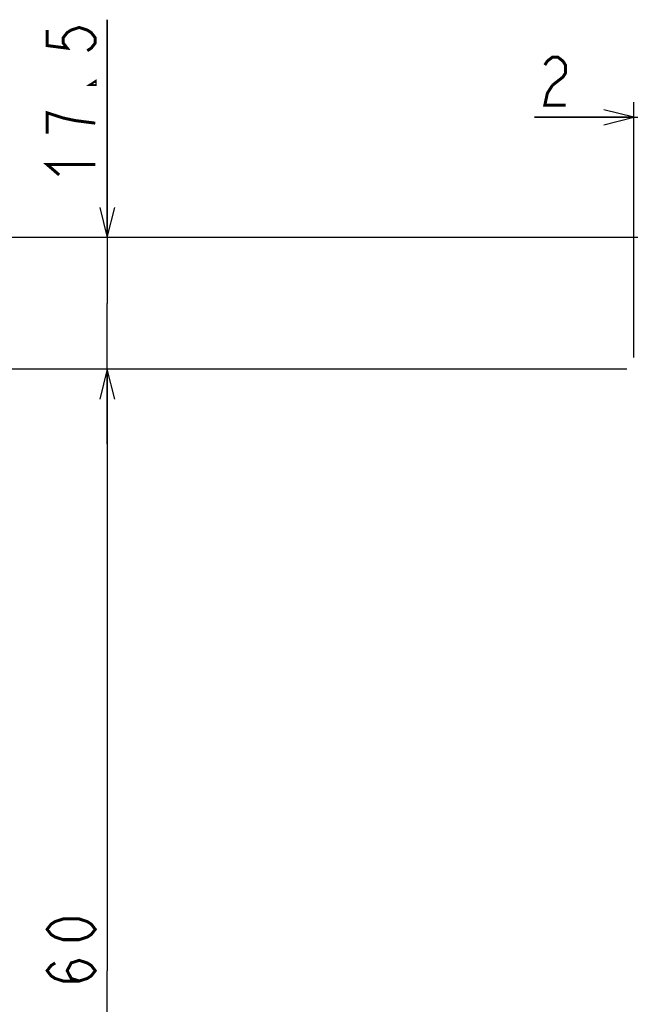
# Model space of a CAD drawing. Extents: x 70 to 816, y 33 to 540.
# Tile 6 of 23: x 338 to 420, y 356 to 486. Entities that reach past the tile are written whole.
import ezdxf

# ---------------------------------------------------------------- set-up
doc = ezdxf.new("R2010")
doc.units = 0
doc.header["$LTSCALE"] = 46.2
doc.layers.get('0').update_dxf_attribs({"linetype": 'CONTINUOUS'})
doc.layers.add('ALL_DIM', color=7, linetype='CONTINUOUS')
doc.dimstyles.get("Standard").update_dxf_attribs({"dimtxt": 2.5, "dimasz": 2.5, "dimexe": 1.25, "dimexo": 0.625, "dimtad": 1, "dimcen": 2.5, "dimazin": 3, "dimtfac": 1, "dimtmove": 0, "dimatfit": 3})

# ---------------------------------------------------------------- blocks, each defined once
blk = doc.blocks.new('_OPEN')
at = {"color": 0, "linetype": 'BYBLOCK'}
for p, q in [((0, 0), (-1, 0.25)), ((-1, -0.25), (0, 0)), ((-1, 0), (0, 0))]:
    blk.add_line(p, q, dxfattribs=at)
blk = doc.blocks.new('*D7')
at = {"layer": 'ALL_DIM', "color": 2, "linetype": 'CONTINUOUS'}
for p, q in [((419.07, 440), (348, 440)), ((350, 440), (350, 360)), ((350, 280), (350, 360)), ((418.83, 280), (348, 280))]:
    blk.add_line(p, q, dxfattribs=at)
at = {"layer": 'ALL_DIM', "color": 2, "linetype": 'CONTINUOUS', "xscale": 4, "yscale": 4, "zscale": 4}
for p, rotation in [((350, 440), 90), ((350, 280), 270)]:
    blk.add_blockref('_OPEN', p, dxfattribs=dict(at, rotation=rotation))
blk = doc.blocks.new('*D8')
at = {"layer": 'ALL_DIM', "color": 2, "linetype": 'CONTINUOUS'}
for p, q in [((418.67, 440), (334, 440)), ((336, 440), (336, 356)), ((336, 272), (336, 356)), ((418.9, 272), (334, 272))]:
    blk.add_line(p, q, dxfattribs=at)
at = {"layer": 'ALL_DIM', "color": 2, "linetype": 'CONTINUOUS', "xscale": 4, "yscale": 4, "zscale": 4}
for p, rotation in [((336, 440), 90), ((336, 272), 270)]:
    blk.add_blockref('_OPEN', p, dxfattribs=dict(at, rotation=rotation))
blk = doc.blocks.new('*D12')
at = {"layer": 'ALL_DIM', "color": 2, "linetype": 'CONTINUOUS'}
for p, q in [((420, 441.56), (420, 475.5)), ((422, 457.96), (422, 475.5)), ((420, 473.5), (406.79, 473.5)), ((406.79, 473.5), (421, 473.5)), ((432, 473.5), (421, 473.5)), ((422, 473.5), (432, 473.5))]:
    blk.add_line(p, q, dxfattribs=at)
at = {"layer": 'ALL_DIM', "color": 2, "linetype": 'CONTINUOUS', "xscale": 4, "yscale": 4, "zscale": 4}
blk.add_blockref('_OPEN', (420, 473.5), dxfattribs=at)
at = {"layer": 'ALL_DIM', "color": 2, "linetype": 'CONTINUOUS', "xscale": 4, "yscale": 4, "zscale": 4, "rotation": 180}
blk.add_blockref('_OPEN', (422, 473.5), dxfattribs=at)
blk = doc.blocks.new('*D14')
at = {"layer": 'ALL_DIM', "color": 2, "linetype": 'CONTINUOUS'}
for p, q in [((350, 457.5), (350, 486.47)), ((350, 486.47), (350, 448.75)), ((422, 457.5), (348, 457.5)), ((350, 430), (350, 448.75)), ((418.67, 440), (348, 440)), ((350, 440), (350, 430))]:
    blk.add_line(p, q, dxfattribs=at)
at = {"layer": 'ALL_DIM', "color": 2, "linetype": 'CONTINUOUS', "xscale": 4, "yscale": 4, "zscale": 4}
for p, rotation in [((350, 457.5), 270), ((350, 440), 90)]:
    blk.add_blockref('_OPEN', p, dxfattribs=dict(at, rotation=rotation))
blk = doc.blocks.new('*D15')
at = {"layer": 'ALL_DIM', "color": 2, "linetype": 'CONTINUOUS'}
for p, q in [((422, 457.5), (320, 457.5)), ((322, 457.5), (322, 360)), ((322, 262.5), (322, 360)), ((422, 262.5), (320, 262.5))]:
    blk.add_line(p, q, dxfattribs=at)
at = {"layer": 'ALL_DIM', "color": 2, "linetype": 'CONTINUOUS', "xscale": 4, "yscale": 4, "zscale": 4}
for p, rotation in [((322, 457.5), 90), ((322, 262.5), 270)]:
    blk.add_blockref('_OPEN', p, dxfattribs=dict(at, rotation=rotation))

msp = doc.modelspace()

# ---------------------------------------------------------------- linework, layer by layer
at = {"layer": 'ALL_DIM', "color": 2, "linetype": 'CONTINUOUS', "const_width": 0.4}
for points in [[(342, 485.094), (342, 483.03), (344.667, 482.686), (344.133, 483.374), (344.133, 484.062), (344.667, 484.75), (345.2, 485.094), (346.267, 485.438), (347.333, 485.094), (347.867, 484.75), (348.4, 484.062), (348.4, 483.374), (347.867, 482.686), (347.333, 482.342)], [(408.166, 480.433), (408.51, 480.967), (409.198, 481.5), (409.886, 481.5), (410.574, 480.967), (410.918, 480.433), (410.918, 479.367), (410.574, 478.833), (409.198, 477.767)], [(348.4, 478.214), (348.4, 477.87), (347.867, 477.87), (348.4, 478.214)], [(409.198, 477.767), (408.51, 476.7), (408.166, 475.1), (410.918, 475.1)], [(348.4, 472.71), (345.733, 473.054), (344.133, 473.398), (343.067, 473.742), (342, 474.086), (342, 471.334)], [(343.6, 465.83), (342, 467.206), (348.4, 467.206)], [(348.4, 365.504), (347.867, 364.816), (347.333, 364.472), (346.267, 364.128), (344.133, 364.128), (343.067, 364.472), (342.533, 364.816), (342, 365.504), (342.533, 366.192), (343.067, 366.536), (344.133, 366.88), (346.267, 366.88), (347.333, 366.536), (347.867, 366.192), (348.4, 365.504)], [(346.267, 358.624), (345.2, 358.968), (344.667, 360), (345.2, 361.032), (346.267, 361.376), (347.333, 361.032), (347.867, 360.688), (348.4, 360), (347.867, 359.312), (347.333, 358.968), (346.267, 358.624), (344.133, 358.624), (343.067, 358.968), (342.533, 359.312), (342, 360), (342.533, 360.688), (343.067, 361.032)]]:
    msp.add_lwpolyline(points, dxfattribs=at)

# ---------------------------------------------------------------- dimensions: what is measured, and where the dimension line sits
at = {"layer": 'ALL_DIM', "color": 2, "linetype": 'CONTINUOUS'}
for base, p1, p2, angle, picture, middle in [((350, 457.5), (418.673, 440), (422, 457.5), 90, '*D14', (348.4, 464.454)), ((322, 262.5), (422, 457.5), (422, 262.5), 270, '*D15', (320.4, 351.744)), ((336, 272), (418.673, 440), (418.9, 272), 270, '*D8', (334.4, 347.744)), ((350, 280), (419.067, 440), (418.83, 280), 270, '*D7', (348.4, 351.744))]:
    dim = msp.add_linear_dim(base=base, p1=p1, p2=p2, angle=angle, dimstyle='Standard', dxfattribs=at)
    dim.commit()
    dim.dimension.update_dxf_attribs({"geometry": picture, "text_midpoint": middle, "dimtype": 128})
dim = msp.add_linear_dim(base=(422, 473.5), p1=(420, 441.564), p2=(422, 457.959), dimstyle='Standard', dxfattribs=at)
dim.commit()
dim.dimension.update_dxf_attribs({"geometry": '*D12', "text_midpoint": (406.79, 475.1), "dimtype": 128})

doc.saveas('drawing.dxf')
